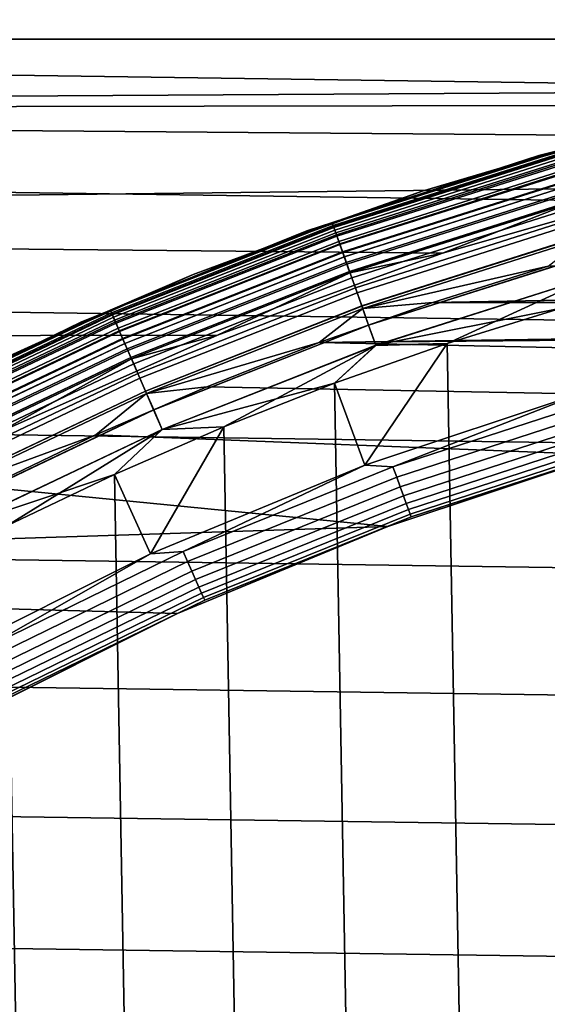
# Model space of a CAD drawing. Header units: metres. Extents: x -25 to 100, y -25 to 25.
# Tile 50 of 72: x -6.79 to -4.37, y 11.49 to 16. Entities that reach past the tile are written whole.
import ezdxf

# ---------------------------------------------------------------- set-up
doc = ezdxf.new("R2010")
doc.units = ezdxf.units.M
doc.layers.add('solid_Z_536_159_XXX', color=7, linetype='CONTINUOUS')

msp = doc.modelspace()

# ---------------------------------------------------------------- linework, layer by layer
at = {"layer": 'solid_Z_536_159_XXX'}
for points in [[(-18.364874, 15.912814, -2.5), (-17.902517, 16.431252, -2.5), (18.364819, 15.912878, -2.5)], [(-17.902517, 16.431252, -2.5), (17.90246, 16.431313, -2.5), (18.364819, 15.912878, -2.5)], [(-17.53536, 16.091841), (-17.988209, 15.58399), (-0.548419, 15.690374), (17.535358, 16.091845)], [(-18.364874, 15.912814, -2.5), (18.811832, 15.381948, -2.5), (19.242826, 14.839223, -2.5), (-18.811886, 15.381883, -2.5)], [(-18.364874, 15.912814, -2.5), (18.364819, 15.912878, -2.5), (18.811832, 15.381948, -2.5)], [(-17.988209, 15.58399), (-1.640706, 15.613962), (-0.548419, 15.690374)], [(-3.326585, 15.650362, 75), (-4.410195, 15.380188, 75), (-4.410195, 15.380188, 83.599998), (-3.326585, 15.650362, 83.599998)], [(-4.31486, 15.399939, 83.69873), (-3.326585, 15.650362, 83.599998), (-4.410195, 15.380188, 83.599998)], [(-4.314826, 15.399816, 74.900383), (-4.410195, 15.380188, 75), (-3.326585, 15.650362, 75)], [(-17.988209, 15.58399), (-18.426022, 15.0639), (-3.798014, 15.233591), (-2.726667, 15.461398)], [(-17.988209, 15.58399), (-2.726667, 15.461398), (-1.640706, 15.613962)], [(-3.870757, 15.52473, 0.3), (-4.944279, 15.216902, 0.3), (-4.944273, 15.216904, 65.800003), (-3.870753, 15.524731, 65.800003)], [(-4.315519, 15.402287, 0.247906), (-4.944279, 15.216902, 0.3), (-3.870757, 15.52473, 0.3)], [(-4.315114, 15.400844, 65.877594), (-3.870753, 15.524731, 65.800003), (-4.944273, 15.216904, 65.800003)], [(-4.315519, 15.402287, 0.247906), (-5.356547, 15.07188, 0.247906), (-4.944279, 15.216902, 0.3)], [(-4.311862, 15.389238, 0.197345), (-5.352009, 15.059111, 0.197345), (-5.356547, 15.07188, 0.247906), (-4.315519, 15.402287, 0.247906)], [(-4.315114, 15.400844, 65.877594), (-4.944273, 15.216904, 65.800003), (-5.356045, 15.070467, 65.877594)], [(-4.315114, 15.400844, 65.877594), (-5.356045, 15.070467, 65.877594), (-5.349936, 15.053276, 65.953987), (-4.310192, 15.383276, 65.953987)], [(-4.31486, 15.399939, 83.69873), (-4.410195, 15.380188, 83.599998), (-5.355731, 15.069581, 83.69873)], [(-4.31486, 15.399939, 83.69873), (-5.355731, 15.069581, 83.69873), (-5.348654, 15.049669, 83.796448), (-4.309159, 15.37959, 83.796448)], [(-4.314826, 15.399816, 74.900383), (-5.355688, 15.069461, 74.900383), (-4.410195, 15.380188, 75)], [(-4.309091, 15.379346, 74.802689), (-5.348569, 15.049431, 74.802689), (-5.355688, 15.069461, 74.900383), (-4.314826, 15.399816, 74.900383)], [(-4.305891, 15.367925, 0.149909), (-5.344597, 15.038254, 0.149909), (-5.352009, 15.059111, 0.197345), (-4.311862, 15.389238, 0.197345)], [(-18.811886, 15.381883, -2.5), (19.242826, 14.839223, -2.5), (19.658813, 14.283453, -2.5), (-19.242878, 14.839157, -2.5)], [(-4.410195, 15.380188, 75), (-5.472319, 15.035083, 75), (-5.472319, 15.035083, 83.599998), (-4.410195, 15.380188, 83.599998)], [(-5.355731, 15.069581, 83.69873), (-4.410195, 15.380188, 83.599998), (-5.472319, 15.035083, 83.599998)], [(-5.355688, 15.069461, 74.900383), (-5.472319, 15.035083, 75), (-4.410195, 15.380188, 75)], [(-4.310192, 15.383276, 65.953987), (-5.349936, 15.053276, 65.953987), (-5.339896, 15.025026, 66.026573), (-4.302103, 15.354406, 66.026573)], [(-4.309159, 15.37959, 83.796448), (-5.348654, 15.049669, 83.796448), (-5.336987, 15.016843, 83.890152), (-4.29976, 15.346045, 83.890152)], [(-4.299659, 15.345685, 74.70903), (-5.336862, 15.016491, 74.70903), (-5.348569, 15.049431, 74.802689), (-4.309091, 15.379346, 74.802689)], [(-4.297785, 15.338995, 0.107043), (-5.334536, 15.009946, 0.107043), (-5.344597, 15.038254, 0.149909), (-4.305891, 15.367925, 0.149909)], [(-4.302103, 15.354406, 66.026573), (-5.339896, 15.025026, 66.026573), (-5.326173, 14.986414, 66.093575), (-4.291047, 15.314948, 66.093575)], [(-4.29976, 15.346045, 83.890152), (-5.336987, 15.016843, 83.890152), (-5.32097, 14.971774, 83.977943), (-4.286855, 15.299987, 83.977943)], [(-4.286724, 15.299519, 74.6213), (-5.320807, 14.971315, 74.6213), (-5.336862, 15.016491, 74.70903), (-4.299659, 15.345685, 74.70903)], [(-4.287793, 15.303332, 0.070052), (-5.322133, 14.975047, 0.070052), (-5.334536, 15.009946, 0.107043), (-4.297785, 15.338995, 0.107043)], [(-4.291047, 15.314948, 66.093575), (-5.326173, 14.986414, 66.093575), (-5.309106, 14.938393, 66.153328), (-4.277297, 15.265875, 66.153328)], [(-4.276217, 15.262021, 0.040062), (-5.307766, 14.934622, 0.040062), (-5.322133, 14.975047, 0.070052), (-4.287793, 15.303332, 0.070052)], [(-4.286855, 15.299987, 83.977943), (-5.32097, 14.971774, 83.977943), (-5.300927, 14.91538, 84.058022), (-4.270708, 15.242356, 84.058022)], [(-4.270549, 15.241789, 74.541298), (-5.30073, 14.914824, 74.541298), (-5.320807, 14.971315, 74.6213), (-4.286724, 15.299519, 74.6213)], [(-4.277297, 15.265875, 66.153328), (-5.309106, 14.938393, 66.153328), (-5.289116, 14.882148, 66.204369), (-4.261193, 15.208396, 66.204369)], [(-4.263412, 15.216318, 0.017985), (-5.291872, 14.8899, 0.017985), (-5.307766, 14.934622, 0.040062), (-4.276217, 15.262021, 0.040062)], [(-18.426022, 15.0639), (-4.851567, 14.931587), (-3.798014, 15.233591)], [(-4.944279, 15.216902, 0.3), (-5.993712, 14.834939, 0.3), (-5.993706, 14.834942, 65.800003), (-4.944273, 15.216904, 65.800003)], [(-5.356547, 15.07188, 0.247906), (-5.993712, 14.834939, 0.3), (-4.944279, 15.216902, 0.3)], [(-5.356045, 15.070467, 65.877594), (-4.944273, 15.216904, 65.800003), (-5.993706, 14.834942, 65.800003)], [(-4.270708, 15.242356, 84.058022), (-5.300927, 14.91538, 84.058022), (-5.277269, 14.848811, 84.128761), (-4.251647, 15.174329, 84.128761)], [(-4.251464, 15.173675, 74.47065), (-5.277041, 14.848171, 74.47065), (-5.30073, 14.914824, 74.541298), (-4.270549, 15.241789, 74.541298)], [(-5.291872, 14.8899, 0.017985), (-4.263412, 15.216318, 0.017985), (-4.249767, 15.167617, 0.004494), (-5.274934, 14.842243, 0.004494)], [(-4.249767, 15.167617, 0.004494), (-3.798014, 15.233591), (-4.851567, 14.931587)], [(-4.261193, 15.208396, 66.204369), (-5.289116, 14.882148, 66.204369), (-5.266697, 14.819065, 66.24543), (-4.24313, 15.14393, 66.24543)], [(-4.251647, 15.174329, 84.128761), (-5.277269, 14.848811, 84.128761), (-5.250477, 14.773427, 84.188713), (-4.230063, 15.097292, 84.188713)], [(-4.229859, 15.096563, 74.410797), (-5.250224, 14.772714, 74.410797), (-5.277041, 14.848171, 74.47065), (-4.251464, 15.173675, 74.47065)], [(-5.274934, 14.842243, 0.004494), (-4.249767, 15.167617, 0.004494), (-4.851567, 14.931587)], [(-4.24313, 15.14393, 66.24543), (-5.266697, 14.819065, 66.24543), (-5.242401, 14.750702, 66.275505), (-4.223556, 15.074069, 66.275505)], [(-4.230063, 15.097292, 84.188713), (-5.250477, 14.773427, 84.188713), (-5.221099, 14.690764, 84.236656), (-4.206394, 15.012816, 84.236656)], [(-4.206173, 15.012029, 74.362968), (-5.220825, 14.689993, 74.362968), (-5.250224, 14.772714, 74.410797), (-4.229859, 15.096563, 74.410797)], [(-4.223556, 15.074069, 66.275505), (-5.242401, 14.750702, 66.275505), (-5.216827, 14.678745, 66.293846), (-4.202953, 15.000535, 66.293846)], [(-18.426022, 15.0639), (-18.848141, 14.532258), (-5.881423, 14.55665), (-4.851567, 14.931587)], [(-5.472319, 15.035083, 75), (-6.507783, 14.616729, 75), (-6.507783, 14.616729, 83.599998), (-5.472319, 15.035083, 83.599998)], [(-6.37163, 14.668962, 83.69873), (-5.472319, 15.035083, 83.599998), (-6.507783, 14.616729, 83.599998)], [(-6.371579, 14.668846, 74.900383), (-6.507783, 14.616729, 75), (-5.472319, 15.035083, 75)], [(-5.356547, 15.07188, 0.247906), (-6.372602, 14.671201, 0.247906), (-5.993712, 14.834939, 0.3)], [(-5.352009, 15.059111, 0.197345), (-6.367202, 14.65877, 0.197345), (-6.372602, 14.671201, 0.247906), (-5.356547, 15.07188, 0.247906)], [(-5.356045, 15.070467, 65.877594), (-5.993706, 14.834942, 65.800003), (-6.372004, 14.669825, 65.877594)], [(-5.356045, 15.070467, 65.877594), (-6.372004, 14.669825, 65.877594), (-6.364736, 14.65309, 65.953987), (-5.349936, 15.053276, 65.953987)], [(-5.355731, 15.069581, 83.69873), (-5.472319, 15.035083, 83.599998), (-6.37163, 14.668962, 83.69873)], [(-5.355731, 15.069581, 83.69873), (-6.37163, 14.668962, 83.69873), (-6.36321, 14.64958, 83.796448), (-5.348654, 15.049669, 83.796448)], [(-5.355688, 15.069461, 74.900383), (-6.371579, 14.668846, 74.900383), (-5.472319, 15.035083, 75)], [(-5.348569, 15.049431, 74.802689), (-6.36311, 14.649347, 74.802689), (-6.371579, 14.668846, 74.900383), (-5.355688, 15.069461, 74.900383)], [(-5.344597, 15.038254, 0.149909), (-6.358384, 14.638468, 0.149909), (-6.367202, 14.65877, 0.197345), (-5.352009, 15.059111, 0.197345)], [(-5.349936, 15.053276, 65.953987), (-6.364736, 14.65309, 65.953987), (-6.352791, 14.625592, 66.026573), (-5.339896, 15.025026, 66.026573)], [(-5.348654, 15.049669, 83.796448), (-6.36321, 14.64958, 83.796448), (-6.349331, 14.617626, 83.890152), (-5.336987, 15.016843, 83.890152)], [(-5.336862, 15.016491, 74.70903), (-6.349183, 14.617284, 74.70903), (-6.36311, 14.649347, 74.802689), (-5.348569, 15.049431, 74.802689)], [(-5.334536, 15.009946, 0.107043), (-6.346415, 14.610912, 0.107043), (-6.358384, 14.638468, 0.149909), (-5.344597, 15.038254, 0.149909)], [(-5.339896, 15.025026, 66.026573), (-6.352791, 14.625592, 66.026573), (-6.336465, 14.588007, 66.093575), (-5.326173, 14.986414, 66.093575)], [(-5.336987, 15.016843, 83.890152), (-6.349331, 14.617626, 83.890152), (-6.330275, 14.573755, 83.977943), (-5.32097, 14.971774, 83.977943)], [(-5.320807, 14.971315, 74.6213), (-6.330081, 14.573309, 74.6213), (-6.349183, 14.617284, 74.70903), (-5.336862, 15.016491, 74.70903)], [(-5.322133, 14.975047, 0.070052), (-6.331659, 14.576941, 0.070052), (-6.346415, 14.610912, 0.107043), (-5.334536, 15.009946, 0.107043)], [(-5.326173, 14.986414, 66.093575), (-6.336465, 14.588007, 66.093575), (-6.316162, 14.541262, 66.153328), (-5.309106, 14.938393, 66.153328)], [(-4.206394, 15.012816, 84.236656), (-5.221099, 14.690764, 84.236656), (-5.189733, 14.602509, 84.271614), (-4.181124, 14.922626, 84.271614)], [(-4.180891, 14.921795, 74.328133), (-5.189444, 14.601695, 74.328133), (-5.220825, 14.689993, 74.362968), (-4.206173, 15.012029, 74.362968)], [(-4.202953, 15.000535, 66.293846), (-5.216827, 14.678745, 66.293846), (-4.366817, 14.872029, 66.300003)], [(-5.307766, 14.934622, 0.040062), (-6.314567, 14.537591, 0.040062), (-6.331659, 14.576941, 0.070052), (-5.322133, 14.975047, 0.070052)], [(-5.32097, 14.971774, 83.977943), (-6.330275, 14.573755, 83.977943), (-6.306431, 14.518861, 84.058022), (-5.300927, 14.91538, 84.058022)], [(-5.30073, 14.914824, 74.541298), (-6.306196, 14.51832, 74.541298), (-6.330081, 14.573309, 74.6213), (-5.320807, 14.971315, 74.6213)], [(-5.309106, 14.938393, 66.153328), (-6.316162, 14.541262, 66.153328), (-6.29238, 14.486511, 66.204369), (-5.289116, 14.882148, 66.204369)], [(-5.291872, 14.8899, 0.017985), (-6.295658, 14.494058, 0.017985), (-6.314567, 14.537591, 0.040062), (-5.307766, 14.934622, 0.040062)], [(-5.300927, 14.91538, 84.058022), (-6.306431, 14.518861, 84.058022), (-6.278285, 14.454062, 84.128761), (-5.277269, 14.848811, 84.128761)], [(-5.277041, 14.848171, 74.47065), (-6.278014, 14.453439, 74.47065), (-6.306196, 14.51832, 74.541298), (-5.30073, 14.914824, 74.541298)], [(-5.274934, 14.842243, 0.004494), (-4.851567, 14.931587), (-5.881423, 14.55665)], [(-4.181124, 14.922626, 84.271614), (-5.189733, 14.602509, 84.271614), (-5.157019, 14.510461, 84.292877), (-4.154768, 14.828561, 84.292877)], [(-4.154528, 14.827703, 74.306999), (-5.156721, 14.509622, 74.306999), (-5.189444, 14.601695, 74.328133), (-4.180891, 14.921795, 74.328133)], [(-6.295658, 14.494058, 0.017985), (-5.291872, 14.8899, 0.017985), (-5.274934, 14.842243, 0.004494), (-6.275508, 14.447668, 0.004494)], [(-5.289116, 14.882148, 66.204369), (-6.29238, 14.486511, 66.204369), (-6.265708, 14.425106, 66.24543), (-5.266697, 14.819065, 66.24543)], [(-5.277269, 14.848811, 84.128761), (-6.278285, 14.454062, 84.128761), (-6.246411, 14.380682, 84.188713), (-5.250477, 14.773427, 84.188713)], [(-5.250224, 14.772714, 74.410797), (-6.24611, 14.379988, 74.410797), (-6.278014, 14.453439, 74.47065), (-5.277041, 14.848171, 74.47065)], [(-5.216827, 14.678745, 66.293846), (-4.895146, 14.706684, 66.300003), (-4.366817, 14.872029, 66.300003)], [(4.366777, 14.872041, 66.300003), (-4.366817, 14.872029, 66.300003), (-4.895146, 14.706684, 66.300003)], [(4.895106, 14.706697, 66.300003), (4.366777, 14.872041, 66.300003), (-4.895146, 14.706684, 66.300003)], [(-19.242878, 14.839157, -2.5), (19.658813, 14.283453, -2.5), (20.059063, 13.715699, -2.5), (-19.658863, 14.283385, -2.5)], [(-5.993712, 14.834939, 0.3), (-7.013945, 14.380701, 0.3), (-7.013937, 14.380705, 65.800003), (-5.993706, 14.834942, 65.800003)], [(-6.372602, 14.671201, 0.247906), (-7.013945, 14.380701, 0.3), (-5.993712, 14.834939, 0.3)], [(-6.372004, 14.669825, 65.877594), (-5.993706, 14.834942, 65.800003), (-7.013937, 14.380705, 65.800003)], [(-6.275508, 14.447668, 0.004494), (-5.274934, 14.842243, 0.004494), (-5.881423, 14.55665)], [(-5.266697, 14.819065, 66.24543), (-6.265708, 14.425106, 66.24543), (-6.236803, 14.358561, 66.275505), (-5.242401, 14.750702, 66.275505)], [(-4.154768, 14.828561, 84.292877), (-5.157019, 14.510461, 84.292877), (-4.308085, 14.680914, 84.300003)], [(-4.154528, 14.827703, 74.306999), (-4.829761, 14.517582, 74.300003), (-5.156721, 14.509622, 74.306999)], [(-4.154528, 14.827703, 74.306999), (-4.30808, 14.680916, 74.300003), (-4.829761, 14.517582, 74.300003)], [(-5.250477, 14.773427, 84.188713), (-6.246411, 14.380682, 84.188713), (-6.211461, 14.300216, 84.236656), (-5.221099, 14.690764, 84.236656)], [(-5.220825, 14.689993, 74.362968), (-6.211134, 14.299465, 74.362968), (-6.24611, 14.379988, 74.410797), (-5.250224, 14.772714, 74.410797)], [(-5.242401, 14.750702, 66.275505), (-6.236803, 14.358561, 66.275505), (-6.206379, 14.288517, 66.293846), (-5.216827, 14.678745, 66.293846)], [(-6.372602, 14.671201, 0.247906), (-7.358944, 14.202117, 0.247906), (-7.013945, 14.380701, 0.3)], [(-6.367202, 14.65877, 0.197345), (-7.352709, 14.190084, 0.197345), (-7.358944, 14.202117, 0.247906), (-6.372602, 14.671201, 0.247906)], [(-6.372004, 14.669825, 65.877594), (-7.013937, 14.380705, 65.800003), (-7.358253, 14.200785, 65.877594)], [(-6.372004, 14.669825, 65.877594), (-7.358253, 14.200785, 65.877594), (-7.34986, 14.184586, 65.953987), (-6.364736, 14.65309, 65.953987)], [(-6.37163, 14.668962, 83.69873), (-6.507783, 14.616729, 83.599998), (-7.357821, 14.19995, 83.69873)], [(-6.37163, 14.668962, 83.69873), (-7.357821, 14.19995, 83.69873), (-7.348099, 14.181188, 83.796448), (-6.36321, 14.64958, 83.796448)], [(-6.371579, 14.668846, 74.900383), (-7.357763, 14.199838, 74.900383), (-6.507783, 14.616729, 75)], [(-6.36311, 14.649347, 74.802689), (-7.347982, 14.180963, 74.802689), (-7.357763, 14.199838, 74.900383), (-6.371579, 14.668846, 74.900383)], [(-5.221099, 14.690764, 84.236656), (-6.211461, 14.300216, 84.236656), (-6.174145, 14.214307, 84.271614), (-5.189733, 14.602509, 84.271614)], [(-5.189444, 14.601695, 74.328133), (-6.173801, 14.213515, 74.328133), (-6.211134, 14.299465, 74.362968), (-5.220825, 14.689993, 74.362968)], [(-5.216827, 14.678745, 66.293846), (-6.206379, 14.288517, 66.293846), (-5.415913, 14.52299, 66.300003)], [(0, 14.6, 66.300003), (4.895106, 14.706697, 66.300003), (-4.895146, 14.706684, 66.300003), (-5.415913, 14.52299, 66.300003)], [(-5.216827, 14.678745, 66.293846), (-5.415913, 14.52299, 66.300003), (-4.895146, 14.706684, 66.300003)], [(-4.197393, 14.296533, 74.300003), (-5.207553, 13.960282, 74.300003), (-4.829761, 14.517582, 74.300003), (-4.30808, 14.680916, 74.300003)], [(-5.157019, 14.510461, 84.292877), (-4.829766, 14.517581, 84.300003), (-4.308085, 14.680914, 84.300003)], [(-4.829766, 14.517581, 84.300003), (-4.308077, -14.680916, 84.300003), (-3.782185, -14.825136, 84.300003), (-4.308085, 14.680914, 84.300003)], [(-6.358384, 14.638468, 0.149909), (-7.342525, 14.170431, 0.149909), (-7.352709, 14.190084, 0.197345), (-6.367202, 14.65877, 0.197345)], [(-6.364736, 14.65309, 65.953987), (-7.34986, 14.184586, 65.953987), (-7.336067, 14.157967, 66.026573), (-6.352791, 14.625592, 66.026573)], [(-6.36321, 14.64958, 83.796448), (-7.348099, 14.181188, 83.796448), (-7.332072, 14.150256, 83.890152), (-6.349331, 14.617626, 83.890152)], [(-6.349183, 14.617284, 74.70903), (-7.3319, 14.149924, 74.70903), (-7.347982, 14.180963, 74.802689), (-6.36311, 14.649347, 74.802689)], [(-6.346415, 14.610912, 0.107043), (-7.328704, 14.143756, 0.107043), (-7.342525, 14.170431, 0.149909), (-6.358384, 14.638468, 0.149909)], [(-6.352791, 14.625592, 66.026573), (-7.336067, 14.157967, 66.026573), (-7.317214, 14.121583, 66.093575), (-6.336465, 14.588007, 66.093575)], [(-6.507783, 14.616729, 75), (-7.511542, 14.127163, 75), (-7.511542, 14.127163, 83.599998), (-6.507783, 14.616729, 83.599998)], [(-7.357821, 14.19995, 83.69873), (-6.507783, 14.616729, 83.599998), (-7.511542, 14.127163, 83.599998)], [(-7.357763, 14.199838, 74.900383), (-7.511542, 14.127163, 75), (-6.507783, 14.616729, 75)], [(-6.349331, 14.617626, 83.890152), (-7.332072, 14.150256, 83.890152), (-7.310066, 14.107787, 83.977943), (-6.330275, 14.573755, 83.977943)], [(-6.330081, 14.573309, 74.6213), (-7.309843, 14.107355, 74.6213), (-7.3319, 14.149924, 74.70903), (-6.349183, 14.617284, 74.70903)], [(-6.331659, 14.576941, 0.070052), (-7.311665, 14.110872, 0.070052), (-7.328704, 14.143756, 0.107043), (-6.346415, 14.610912, 0.107043)], [(-6.336465, 14.588007, 66.093575), (-7.317214, 14.121583, 66.093575), (-7.293768, 14.076333, 66.153328), (-6.316162, 14.541262, 66.153328)], [(-6.314567, 14.537591, 0.040062), (-7.291926, 14.07278, 0.040062), (-7.311665, 14.110872, 0.070052), (-6.331659, 14.576941, 0.070052)], [(-5.189733, 14.602509, 84.271614), (-6.174145, 14.214307, 84.271614), (-6.135226, 14.124706, 84.292877), (-5.157019, 14.510461, 84.292877)], [(-5.156721, 14.509622, 74.306999), (-6.134871, 14.123889, 74.306999), (-6.173801, 14.213515, 74.328133), (-5.189444, 14.601695, 74.328133)], [(-1.042804, 14.562669, 66.300003), (0, 14.6, 66.300003), (-5.415913, 14.52299, 66.300003)], [(-18.848141, 14.532258), (-6.882062, 14.111229), (-5.881423, 14.55665)], [(-6.330275, 14.573755, 83.977943), (-7.310066, 14.107787, 83.977943), (-7.282531, 14.054647, 84.058022), (-6.306431, 14.518861, 84.058022)], [(-6.306196, 14.51832, 74.541298), (-7.28226, 14.054125, 74.541298), (-7.309843, 14.107355, 74.6213), (-6.330081, 14.573309, 74.6213)], [(-6.316162, 14.541262, 66.153328), (-7.293768, 14.076333, 66.153328), (-7.266305, 14.023333, 66.204369), (-6.29238, 14.486511, 66.204369)], [(-6.295658, 14.494058, 0.017985), (-7.270091, 14.030638, 0.017985), (-7.291926, 14.07278, 0.040062), (-6.314567, 14.537591, 0.040062)], [(-6.275508, 14.447668, 0.004494), (-5.881423, 14.55665), (-6.882062, 14.111229)], [(-2.077429, 14.451415, 66.300003), (-1.042804, 14.562669, 66.300003), (-5.415913, 14.52299, 66.300003)], [(-6.306431, 14.518861, 84.058022), (-7.282531, 14.054647, 84.058022), (-7.250029, 13.99192, 84.128761), (-6.278285, 14.454062, 84.128761)], [(-6.278014, 14.453439, 74.47065), (-7.249716, 13.991317, 74.47065), (-7.28226, 14.054125, 74.541298), (-6.306196, 14.51832, 74.541298)], [(-7.270091, 14.030638, 0.017985), (-6.295658, 14.494058, 0.017985), (-6.275508, 14.447668, 0.004494), (-7.246822, 13.985731, 0.004494)], [(-6.29238, 14.486511, 66.204369), (-7.266305, 14.023333, 66.204369), (-7.235505, 13.963891, 66.24543), (-6.265708, 14.425106, 66.24543)], [(-6.206379, 14.288517, 66.293846), (-5.930905, 14.320296, 66.300003), (-5.415913, 14.52299, 66.300003)], [(-5.157019, 14.510461, 84.292877), (-6.135226, 14.124706, 84.292877), (-5.345535, 14.335732, 84.300003)], [(-5.156721, 14.509622, 74.306999), (-5.853405, 14.136041, 74.300003), (-6.134871, 14.123889, 74.306999)], [(-3.103791, 14.266253, 66.300003), (-2.077429, 14.451415, 66.300003), (-5.415913, 14.52299, 66.300003), (-5.930905, 14.320296, 66.300003)], [(-5.156721, 14.509622, 74.306999), (-5.34553, 14.335733, 74.300003), (-5.853405, 14.136041, 74.300003)], [(-5.345535, 14.335732, 84.300003), (-4.829758, -14.517583, 84.300003), (-4.308077, -14.680916, 84.300003), (-4.829766, 14.517581, 84.300003)], [(-5.157019, 14.510461, 84.292877), (-5.345535, 14.335732, 84.300003), (-4.829766, 14.517581, 84.300003)], [(-5.156721, 14.509622, 74.306999), (-4.829761, 14.517582, 74.300003), (-5.207553, 13.960282, 74.300003), (-5.34553, 14.335733, 74.300003)], [(-6.278285, 14.454062, 84.128761), (-7.250029, 13.99192, 84.128761), (-7.213222, 13.920887, 84.188713), (-6.246411, 14.380682, 84.188713)], [(-6.24611, 14.379988, 74.410797), (-7.212874, 13.920215, 74.410797), (-7.249716, 13.991317, 74.47065), (-6.278014, 14.453439, 74.47065)], [(-7.246822, 13.985731, 0.004494), (-6.275508, 14.447668, 0.004494), (-6.882062, 14.111229)], [(-6.265708, 14.425106, 66.24543), (-7.235505, 13.963891, 66.24543), (-7.202127, 13.899473, 66.275505), (-6.236803, 14.358561, 66.275505)], [(-6.246411, 14.380682, 84.188713), (-7.213222, 13.920887, 84.188713), (-7.172861, 13.842994, 84.236656), (-6.211461, 14.300216, 84.236656)], [(-6.211134, 14.299465, 74.362968), (-7.172485, 13.842267, 74.362968), (-7.212874, 13.920215, 74.410797), (-6.24611, 14.379988, 74.410797)], [(-6.236803, 14.358561, 66.275505), (-7.202127, 13.899473, 66.275505), (-7.166993, 13.831669, 66.293846), (-6.206379, 14.288517, 66.293846)], [(-4.113195, 14.008563, 66.300003), (-3.103791, 14.266253, 66.300003), (-5.930905, 14.320296, 66.300003), (-6.438989, 14.099151, 66.300003)], [(-6.206379, 14.288517, 66.293846), (-6.438989, 14.099151, 66.300003), (-5.930905, 14.320296, 66.300003)], [(-5.207553, 13.960282, 74.300003), (-6.189275, 13.553633, 74.300003), (-5.853405, 14.136041, 74.300003), (-5.34553, 14.335733, 74.300003)], [(-6.135226, 14.124706, 84.292877), (-5.85341, 14.136039, 84.300003), (-5.345535, 14.335732, 84.300003)], [(-5.85341, 14.136039, 84.300003), (-5.345527, -14.335734, 84.300003), (-4.829758, -14.517583, 84.300003), (-5.345535, 14.335732, 84.300003)], [(-19.658863, 14.283385, -2.5), (20.059063, 13.715699, -2.5), (20.442595, 13.137346, -2.5), (-20.059111, 13.715631, -2.5)], [(-6.211461, 14.300216, 84.236656), (-7.172861, 13.842994, 84.236656), (-7.12977, 13.759831, 84.271614), (-6.174145, 14.214307, 84.271614)], [(-6.173801, 14.213515, 74.328133), (-7.129373, 13.759065, 74.328133), (-7.172485, 13.842267, 74.362968), (-6.211134, 14.299465, 74.362968)], [(-6.206379, 14.288517, 66.293846), (-7.166993, 13.831669, 66.293846), (-6.438989, 14.099151, 66.300003)], [(-5.078406, 13.952806, 74.295509), (-5.207553, 13.960282, 74.300003), (-4.197393, 14.296533, 74.300003)], [(-4.092737, 14.27307, 74.295509), (-5.078406, 13.952806, 74.295509), (-4.197393, 14.296533, 74.300003)], [(-4.078796, 14.224452, 74.282013), (-5.061108, 13.905279, 74.282013), (-5.078406, 13.952806, 74.295509), (-4.092737, 14.27307, 74.295509)], [(-4.065713, 14.178828, 74.259941), (-5.044875, 13.86068, 74.259941), (-5.061108, 13.905279, 74.282013), (-4.078796, 14.224452, 74.282013)], [(-6.174145, 14.214307, 84.271614), (-7.12977, 13.759831, 84.271614), (-7.084827, 13.673096, 84.292877), (-6.135226, 14.124706, 84.292877)], [(-6.134871, 14.123889, 74.306999), (-7.084417, 13.672304, 74.306999), (-7.129373, 13.759065, 74.328133), (-6.173801, 14.213515, 74.328133)], [(-4.053888, 14.137588, 74.22995), (-5.030201, 13.820364, 74.22995), (-5.044875, 13.86068, 74.259941), (-4.065713, 14.178828, 74.259941)], [(-6.353783, 13.918241, 84.300003), (-5.853403, -14.136042, 84.300003), (-5.345527, -14.335734, 84.300003), (-5.85341, 14.136039, 84.300003)], [(-6.135226, 14.124706, 84.292877), (-6.353783, 13.918241, 84.300003), (-5.85341, 14.136039, 84.300003)], [(-6.134871, 14.123889, 74.306999), (-5.853405, 14.136041, 74.300003), (-6.189275, 13.553633, 74.300003), (-6.353778, 13.918243, 74.300003)], [(-4.043679, 14.101986, 74.192955), (-5.017534, 13.785561, 74.192955), (-5.030201, 13.820364, 74.22995), (-4.053888, 14.137588, 74.22995)], [(-7.166993, 13.831669, 66.293846), (-6.938223, 13.860394, 66.300003), (-6.438989, 14.099151, 66.300003)], [(-6.135226, 14.124706, 84.292877), (-7.084827, 13.673096, 84.292877), (-6.353783, 13.918241, 84.300003)], [(-6.134871, 14.123889, 74.306999), (-6.847113, 13.682247, 74.300003), (-7.084417, 13.672304, 74.306999)], [(-5.101979, 13.679536, 66.300003), (-4.113195, 14.008563, 66.300003), (-6.438989, 14.099151, 66.300003), (-6.938223, 13.860394, 66.300003)], [(-6.134871, 14.123889, 74.306999), (-6.353778, 13.918243, 74.300003), (-6.847113, 13.682247, 74.300003)], [(-4.035398, 14.073107, 74.150093), (-5.007258, 13.75733, 74.150093), (-5.017534, 13.785561, 74.192955), (-4.043679, 14.101986, 74.192955)], [(-4.029297, 14.051829, 74.102654), (-4.999688, 13.73653, 74.102654), (-5.007258, 13.75733, 74.150093), (-4.035398, 14.073107, 74.150093)], [(-4.025562, 14.038802, 74.052094), (-4.995053, 13.723795, 74.052094), (-4.999688, 13.73653, 74.102654), (-4.029297, 14.051829, 74.102654)], [(-4.025562, 14.038802, 74.052094), (-4.113294, 14.008597, 74), (-4.995053, 13.723795, 74.052094)], [(-5.102179, 13.679465, 74), (-4.113294, 14.008597, 74), (-4.113195, 14.008563, 66.300003), (-5.101979, 13.679536, 66.300003)], [(-4.995053, 13.723795, 74.052094), (-4.113294, 14.008597, 74), (-5.102179, 13.679465, 74)], [(-6.039334, 13.564567, 74.295509), (-6.189275, 13.553633, 74.300003), (-5.207553, 13.960282, 74.300003)], [(-5.078406, 13.952806, 74.295509), (-6.039334, 13.564567, 74.295509), (-5.207553, 13.960282, 74.300003)], [(-5.061108, 13.905279, 74.282013), (-6.018763, 13.518362, 74.282013), (-6.039334, 13.564567, 74.295509), (-5.078406, 13.952806, 74.295509)], [(-6.189275, 13.553633, 74.300003), (-7.141315, 13.0771, 74.300003), (-6.847113, 13.682247, 74.300003), (-6.353778, 13.918243, 74.300003)], [(-7.084827, 13.673096, 84.292877), (-6.847117, 13.682245, 84.300003), (-6.353783, 13.918241, 84.300003)], [(-6.847117, 13.682245, 84.300003), (-6.353775, -13.918244, 84.300003), (-5.853403, -14.136042, 84.300003), (-6.353783, 13.918241, 84.300003)], [(-5.044875, 13.86068, 74.259941), (-5.999458, 13.475002, 74.259941), (-6.018763, 13.518362, 74.282013), (-5.061108, 13.905279, 74.282013)], [(-5.101979, 13.679536, 66.300003), (-6.938223, 13.860394, 66.300003), (-7.427557, 13.604421, 66.300003)], [(-5.030201, 13.820364, 74.22995), (-5.982008, 13.435809, 74.22995), (-5.999458, 13.475002, 74.259941), (-5.044875, 13.86068, 74.259941)], [(-5.017534, 13.785561, 74.192955), (-5.966944, 13.401975, 74.192955), (-5.982008, 13.435809, 74.22995), (-5.030201, 13.820364, 74.22995)], [(-5.007258, 13.75733, 74.150093), (-5.954724, 13.374529, 74.150093), (-5.966944, 13.401975, 74.192955), (-5.017534, 13.785561, 74.192955)], [(-4.999688, 13.73653, 74.102654), (-5.945721, 13.354308, 74.102654), (-5.954724, 13.374529, 74.150093), (-5.007258, 13.75733, 74.150093)], [(-4.995053, 13.723795, 74.052094), (-5.940209, 13.341928, 74.052094), (-5.945721, 13.354308, 74.102654), (-4.999688, 13.73653, 74.102654)], [(-4.995053, 13.723795, 74.052094), (-5.102179, 13.679465, 74), (-5.940209, 13.341928, 74.052094)], [(-20.059111, 13.715631, -2.5), (20.442595, 13.137346, -2.5), (20.80892, 12.549004, -2.5), (-20.44264, 13.137276, -2.5)], [(-6.065315, 13.280458, 66.300003), (-5.101979, 13.679536, 66.300003), (-7.427557, 13.604421, 66.300003), (-7.908655, 13.330396, 66.300003)], [(-7.331546, 13.428972, 84.300003), (-6.84711, -13.682249, 84.300003), (-6.353775, -13.918244, 84.300003), (-6.847117, 13.682245, 84.300003)], [(-6.065062, 13.280626, 74), (-5.102179, 13.679465, 74), (-5.101979, 13.679536, 66.300003), (-6.065315, 13.280458, 66.300003)], [(-5.940209, 13.341928, 74.052094), (-5.102179, 13.679465, 74), (-6.065062, 13.280626, 74)], [(-6.970839, 13.110241, 74.295509), (-7.141315, 13.0771, 74.300003), (-6.189275, 13.553633, 74.300003)], [(-6.039334, 13.564567, 74.295509), (-6.970839, 13.110241, 74.295509), (-6.189275, 13.553633, 74.300003)], [(-6.018763, 13.518362, 74.282013), (-6.947094, 13.065584, 74.282013), (-6.970839, 13.110241, 74.295509), (-6.039334, 13.564567, 74.295509)], [(-5.999458, 13.475002, 74.259941), (-6.924812, 13.023677, 74.259941), (-6.947094, 13.065584, 74.282013), (-6.018763, 13.518362, 74.282013)], [(-5.982008, 13.435809, 74.22995), (-6.904671, 12.985797, 74.22995), (-6.924812, 13.023677, 74.259941), (-5.999458, 13.475002, 74.259941)], [(-5.966944, 13.401975, 74.192955), (-6.887283, 12.953095, 74.192955), (-6.904671, 12.985797, 74.22995), (-5.982008, 13.435809, 74.22995)], [(-5.954724, 13.374529, 74.150093), (-6.873178, 12.926569, 74.150093), (-6.887283, 12.953095, 74.192955), (-5.966944, 13.401975, 74.192955)], [(-5.945721, 13.354308, 74.102654), (-6.862787, 12.907025, 74.102654), (-6.873178, 12.926569, 74.150093), (-5.954724, 13.374529, 74.150093)], [(-6.996727, 12.814232, 66.300003), (-6.065315, 13.280458, 66.300003), (-7.908655, 13.330396, 66.300003), (-8.380077, 13.039224, 66.300003)], [(-5.940209, 13.341928, 74.052094), (-6.856424, 12.895059, 74.052094), (-6.862787, 12.907025, 74.102654), (-5.945721, 13.354308, 74.102654)], [(-5.940209, 13.341928, 74.052094), (-6.065062, 13.280626, 74), (-6.856424, 12.895059, 74.052094)], [(-6.997037, 12.814113, 74), (-6.065062, 13.280626, 74), (-6.065315, 13.280458, 66.300003), (-6.996727, 12.814232, 66.300003)], [(-6.856424, 12.895059, 74.052094), (-6.065062, 13.280626, 74), (-6.997037, 12.814113, 74)], [(-20.44264, 13.137276, -2.5), (20.80892, 12.549004, -2.5), (21.15888, 11.949378, -2.5), (-20.808964, 12.548932, -2.5)], [(-20.808964, 12.548932, -2.5), (21.15888, 11.949378, -2.5), (21.4918, 11.339714, -2.5), (-21.15892, 11.949306, -2.5)], [(-21.15892, 11.949306, -2.5), (21.4918, 11.339714, -2.5), (21.806862, 10.721495, -2.5), (-21.49184, 11.33964, -2.5)]]:
    msp.add_3dface(points, dxfattribs=at)

doc.saveas('drawing.dxf')
